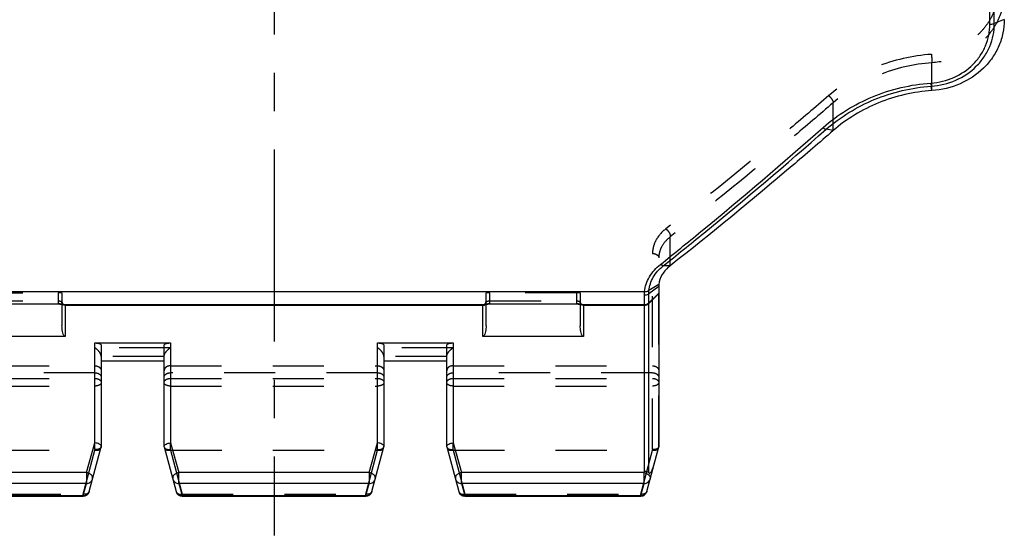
# Model space of a CAD drawing. Header units: millimetres. Extents: x 0 to 1000, y 0 to 1000.
# Tile 2 of 4: x 468 to 593, y 358 to 424. Entities that reach past the tile are written whole.
import ezdxf

# ---------------------------------------------------------------- set-up
doc = ezdxf.new("R2010")
doc.units = ezdxf.units.MM
doc.header["$LTSCALE"] = 65.185185
doc.linetypes.add('CENTER', pattern=[0.6, 0.375, -0.075, 0.075, -0.075])
doc.linetypes.add('HIDDEN', pattern=[0.2, 0.1, -0.1])
for name, color, linetype in [('ACHSEN_S', 7, 'CONTINUOUS'), ('FASEN', 7, 'CONTINUOUS'), ('KONST.EL_MIT_GEO', 7, 'CONTINUOUS')]:
    doc.layers.add(name, color=color, linetype=linetype)

msp = doc.modelspace()

# ---------------------------------------------------------------- linework, layer by layer
at = {"layer": 'ACHSEN_S', "color": 40, "linetype": 'CENTER'}
msp.add_line((500, 641.91), (500, 358.08), dxfattribs=at)
at = {"layer": 'FASEN', "color": 7, "linetype": 'Continuous'}
msp.add_line((549, 389.81), (549, 369.38), dxfattribs=at)
for points, knots in [([(593, 423.81), (593, 423.24), (592.88, 422.1), (592.36, 420.45), (591.52, 418.93), (589.99, 417.12), (587.42, 415.43), (585.01, 414.86), (583.78, 414.77)], [0, 0, 0, 0, 0.120679, 0.241531, 0.363403, 0.48706, 0.739887, 1, 1, 1, 1]), ([(583.78, 414.77), (581.46, 414.61), (576.91, 413.57), (572.91, 411.15), (571.21, 409.67)], [0, 0, 0, 0, 0.507654, 1, 1, 1, 1]), ([(571.21, 409.67), (569.48, 408.16), (562.66, 402.3), (555.72, 396.59), (550.46, 392.44)], [0, 0, 0, 0, 0.255552, 1, 1, 1, 1]), ([(550.46, 392.44), (550.06, 392.14), (549.38, 391.43), (549.05, 390.5), (549.01, 390.05)], [0, 0, 0, 0, 0.529097, 1, 1, 1, 1]), ([(549.01, 390.05), (549.01, 390.03), (549, 389.95), (549, 389.87), (549, 389.81)], [0, 0, 0, 0, 0.265377, 1, 1, 1, 1])]:
    msp.add_open_spline(points, degree=3, knots=knots, dxfattribs=at)
at = {"layer": 'KONST.EL_MIT_GEO', "color": 7, "linetype": 'Continuous'}
for p, q in [((591.17, 423.23), (591.17, 518.6)), ((591.73, 423.32), (591.73, 518.51)), ((593, 423.81), (591.73, 423.32)), ((583.78, 414.77), (583.69, 415.33)), ((571.21, 409.67), (570.32, 409.84)), ((550.46, 392.44), (549.56, 392.43)), ((549.01, 390.05), (547.75, 389.29)), ((452.81, 389.15), (547.19, 389.15)), ((547.19, 389.15), (547.19, 389.16)), ((549, 389.81), (547.73, 388.86)), ((549, 388.97), (547.73, 387.71)), ((549, 388.89), (547.73, 387.63)), ((547.73, 366.04), (547.73, 388.86)), ((547.75, 389.27), (547.75, 389.29)), ((461.48, 387.57), (472.5, 387.57)), ((461.5, 387.58), (472.5, 387.58)), ((472.5, 387.58), (472.5, 387.57)), ((473, 387.54), (473, 384.8)), ((473.25, 387.49), (473.25, 387.49)), ((526.64, 387.47), (473.36, 387.47)), ((473.36, 387.47), (473.37, 387.47)), ((473.4, 387.45), (473.4, 383.42)), ((526.6, 383.42), (526.6, 387.45)), ((526.75, 387.49), (526.75, 387.49)), ((527, 384.8), (527, 387.54)), ((527.48, 387.57), (538.5, 387.57)), ((527.5, 387.58), (538.5, 387.58)), ((527.5, 387.58), (527.5, 387.57)), ((538.5, 387.58), (538.5, 387.57)), ((539, 387.54), (539, 384.8)), ((539.25, 387.49), (539.25, 387.49)), ((547.17, 387.47), (539.36, 387.47)), ((539.36, 387.47), (539.37, 387.47)), ((539.4, 387.45), (539.4, 383.42)), ((547.17, 366.25), (547.17, 388.68)), ((473.4, 387.4), (526.6, 387.4)), ((539.4, 387.4), (547.17, 387.4)), ((473.4, 383.42), (460.6, 383.42)), ((477.2, 382.6), (486.8, 382.6)), ((477.2, 369.86), (477.2, 382.6)), ((486.8, 382.6), (486.8, 369.86)), ((513.2, 382.6), (522.8, 382.6)), ((513.2, 369.86), (513.2, 382.6)), ((522.8, 382.6), (522.8, 369.86)), ((539.4, 383.42), (526.6, 383.42)), ((478, 382.3), (478, 369.38)), ((486, 369.38), (486, 382.3)), ((514, 382.3), (514, 369.38)), ((522, 369.38), (522, 382.3)), ((486, 380.28), (478, 380.28)), ((522, 380.28), (514, 380.28)), ((476.12, 366.07), (477.2, 369.86)), ((476.47, 363.68), (478, 369.38)), ((486, 369.38), (487.53, 363.68)), ((486.8, 369.86), (487.88, 366.07)), ((512.12, 366.07), (513.2, 369.86)), ((512.47, 363.68), (514, 369.38)), ((522, 369.38), (523.53, 363.68)), ((522.8, 369.86), (523.88, 366.07)), ((547.47, 363.68), (549, 369.38)), ((547.12, 366.07), (547.17, 366.25)), ((476.12, 366.07), (452.88, 366.07)), ((476.12, 366.07), (476.12, 364.7)), ((512.12, 366.07), (487.88, 366.07)), ((487.88, 364.7), (487.88, 366.07)), ((512.12, 366.07), (512.12, 364.7)), ((547.12, 366.07), (523.88, 366.07)), ((523.88, 364.7), (523.88, 366.07)), ((547.12, 364.7), (547.12, 366.07)), ((476.12, 364.7), (452.88, 364.7)), ((475.7, 363.14), (476.12, 364.7)), ((512.12, 364.7), (487.88, 364.7)), ((487.88, 364.7), (488.3, 363.14)), ((511.7, 363.14), (512.12, 364.7)), ((547.12, 364.7), (523.88, 364.7)), ((523.88, 364.7), (524.3, 363.14)), ((546.7, 363.14), (547.12, 364.7)), ((453.3, 363.14), (475.7, 363.14)), ((453.3, 363.08), (475.7, 363.08)), ((475.7, 363.14), (475.7, 363.08)), ((488.3, 363.14), (511.7, 363.14)), ((488.3, 363.14), (488.3, 363.08)), ((488.3, 363.08), (511.7, 363.08)), ((511.7, 363.14), (511.7, 363.08)), ((524.3, 363.14), (546.7, 363.14)), ((524.3, 363.14), (524.3, 363.08)), ((524.3, 363.08), (546.7, 363.08)), ((546.7, 363.14), (546.7, 363.08))]:
    msp.add_line(p, q, dxfattribs=at)
at = {"layer": 'KONST.EL_MIT_GEO', "color": 8, "linetype": 'HIDDEN'}
for p, q in [((583.78, 414.77), (583.78, 418.32)), ((571.21, 409.67), (571.21, 413.22)), ((550.46, 392.44), (550.46, 396.12)), ((548.2, 369.02), (548.2, 394.01)), ((549, 369.38), (549, 393.46)), ((461.5, 388.99), (472.5, 388.99)), ((472.5, 388.99), (472.5, 387.58)), ((473, 388.98), (473, 387.54)), ((527, 387.54), (527, 388.98)), ((538.5, 388.99), (527.5, 388.99)), ((527.5, 387.58), (527.5, 388.99)), ((538.5, 388.99), (538.5, 387.58)), ((539, 388.98), (539, 387.54)), ((461.5, 387.97), (472.5, 387.97)), ((526.75, 387.49), (526.75, 387.49)), ((527.5, 387.97), (538.5, 387.97)), ((486.8, 381.98), (477.2, 381.98)), ((522.8, 381.98), (513.2, 381.98)), ((486, 380.89), (478, 380.89)), ((522, 380.89), (514, 380.89)), ((451.8, 379.69), (477.2, 379.69)), ((477.2, 378.8), (451.8, 378.8)), ((486.8, 379.69), (513.2, 379.69)), ((513.2, 378.8), (486.8, 378.8)), ((522.8, 379.69), (548.2, 379.69)), ((548.2, 378.8), (522.8, 378.8)), ((451.8, 378.08), (477.2, 378.08)), ((486.8, 378.08), (513.2, 378.08)), ((522.8, 378.08), (548.2, 378.08)), ((451.8, 377.11), (477.2, 377.11)), ((486.8, 377.11), (513.2, 377.11)), ((522.8, 377.11), (548.2, 377.11)), ((451.82, 368.93), (477.18, 368.93)), ((475.7, 363.32), (477.2, 368.93)), ((477.2, 369.02), (477.18, 368.93)), ((477.2, 369.02), (477.2, 369.86)), ((486.8, 369.02), (486.8, 369.86)), ((486.82, 368.93), (486.8, 369.02)), ((486.8, 368.93), (488.3, 363.32)), ((486.82, 368.93), (513.18, 368.93)), ((511.7, 363.32), (513.2, 368.93)), ((513.2, 369.02), (513.18, 368.93)), ((513.2, 369.02), (513.2, 369.86)), ((522.8, 369.02), (522.8, 369.86)), ((522.82, 368.93), (522.8, 369.02)), ((522.8, 368.93), (524.3, 363.32)), ((522.82, 368.93), (548.18, 368.93)), ((546.7, 363.32), (548.2, 368.93)), ((548.2, 369.02), (548.18, 368.93)), ((453.3, 363.32), (475.7, 363.32)), ((475.7, 363.14), (475.7, 363.32)), ((488.3, 363.32), (511.7, 363.32)), ((488.3, 363.14), (488.3, 363.32)), ((511.7, 363.14), (511.7, 363.32)), ((524.3, 363.32), (546.7, 363.32)), ((524.3, 363.14), (524.3, 363.32)), ((546.7, 363.14), (546.7, 363.32))]:
    msp.add_line(p, q, dxfattribs=at)
at = {"layer": 'KONST.EL_MIT_GEO', "color": 7, "linetype": 'Continuous'}
for points in [[(472.5, 387.57), (472.53, 387.57), (472.58, 387.57), (472.64, 387.57), (472.69, 387.57), (472.74, 387.56), (472.79, 387.56), (472.83, 387.56), (472.88, 387.55), (472.92, 387.55), (472.96, 387.54), (473, 387.54), (473.03, 387.53), (473.06, 387.53), (473.09, 387.52), (473.12, 387.52), (473.15, 387.51), (473.17, 387.51), (473.19, 387.5), (473.21, 387.5), (473.22, 387.5), (473.23, 387.49), (473.25, 387.49), (473.25, 387.49)], [(526.75, 387.49), (526.76, 387.49), (526.77, 387.49), (526.78, 387.5), (526.79, 387.5), (526.81, 387.5), (526.83, 387.51), (526.85, 387.51), (526.87, 387.51), (526.89, 387.52), (526.92, 387.52), (526.95, 387.53), (526.98, 387.53), (527.01, 387.54), (527.04, 387.54), (527.08, 387.55), (527.12, 387.55), (527.16, 387.56), (527.2, 387.56), (527.24, 387.56), (527.29, 387.57), (527.33, 387.57), (527.38, 387.57), (527.43, 387.57), (527.48, 387.57)], [(538.5, 387.57), (538.53, 387.57), (538.58, 387.57), (538.64, 387.57), (538.69, 387.57), (538.74, 387.56), (538.79, 387.56), (538.83, 387.56), (538.88, 387.55), (538.92, 387.55), (538.96, 387.54), (539, 387.54), (539.03, 387.53), (539.06, 387.53), (539.09, 387.52), (539.12, 387.52), (539.15, 387.51), (539.17, 387.51), (539.19, 387.5), (539.21, 387.5), (539.22, 387.5), (539.23, 387.49), (539.25, 387.49), (539.25, 387.49)]]:
    msp.add_lwpolyline(points, dxfattribs=at)
at = {"layer": 'KONST.EL_MIT_GEO', "color": 8, "linetype": 'HIDDEN'}
for points in [[(473.25, 387.49), (473.25, 387.49), (473.25, 387.49), (473.24, 387.49), (473.23, 387.5), (473.22, 387.5), (473.2, 387.51), (473.18, 387.52), (473.17, 387.53), (473.15, 387.54), (473.13, 387.56), (473.11, 387.58), (473.09, 387.6), (473.07, 387.63), (473.05, 387.65), (473.04, 387.68), (473.03, 387.71), (473.02, 387.74), (473.01, 387.77), (473, 387.8), (473, 387.84), (473, 387.85)], [(527, 387.85), (527, 387.82), (527, 387.79), (526.99, 387.76), (526.98, 387.73), (526.97, 387.7), (526.96, 387.67), (526.94, 387.65), (526.93, 387.62), (526.91, 387.6), (526.89, 387.58), (526.88, 387.56), (526.86, 387.55), (526.84, 387.53), (526.82, 387.52), (526.81, 387.51), (526.79, 387.51), (526.78, 387.5), (526.77, 387.49), (526.76, 387.49), (526.75, 387.49)], [(539.25, 387.49), (539.25, 387.49), (539.25, 387.49), (539.24, 387.49), (539.23, 387.5), (539.22, 387.5), (539.2, 387.51), (539.18, 387.52), (539.17, 387.53), (539.15, 387.54), (539.13, 387.56), (539.11, 387.58), (539.09, 387.6), (539.07, 387.63), (539.05, 387.65), (539.04, 387.68), (539.03, 387.71), (539.02, 387.74), (539.01, 387.77), (539, 387.8), (539, 387.84), (539, 387.85)]]:
    msp.add_lwpolyline(points, dxfattribs=at)
at = {"layer": 'KONST.EL_MIT_GEO', "color": 7, "linetype": 'Continuous'}
for centre, radius, start, end in [((472.5, 383.98), 3.6, 81.7665, 90.0032), ((473.4, 387.8), 0.402, 225.2179, 228.0915), ((473.35, 387.84), 0.365, 254.8342, 271.5412), ((473.06, 386.46), 1.05, 73.4997, 74.778), ((526.65, 387.84), 0.365, 268.4563, 285.1428), ((527.46, 384.28), 3.3, 98.2466, 100.7885), ((526.6, 387.8), 0.402, 311.9085, 314.7778), ((527.5, 384), 3.58, 89.9748, 98.2544), ((538.5, 383.98), 3.6, 81.7665, 90.0032), ((539.4, 387.8), 0.402, 225.2179, 228.0915), ((539.35, 387.84), 0.365, 254.8342, 271.5412), ((539.06, 386.46), 1.05, 73.4996, 74.7779), ((547.17, 388.28), 0.801, 269.9788, 314.867), ((547.17, 388.2), 0.801, 269.9788, 314.867), ((475.7, 363.88), 0.8, 270, 345), ((488.3, 363.88), 0.8, 195, 270), ((511.7, 363.88), 0.8, 270, 345), ((524.3, 363.88), 0.8, 195, 270), ((546.7, 363.88), 0.8, 270, 345), ((475.73, 363.99), 0.849, 267.8494, 272.6002), ((475.73, 363.98), 0.839, 272.5755, 282.1348), ((511.73, 363.99), 0.849, 267.8494, 272.6002), ((511.73, 363.98), 0.839, 272.5755, 282.1348), ((546.73, 363.99), 0.849, 267.8494, 272.6002), ((546.73, 363.98), 0.839, 272.5755, 282.1348)]:
    msp.add_arc(centre, radius, start, end, dxfattribs=at)
at = {"layer": 'KONST.EL_MIT_GEO', "color": 8, "linetype": 'HIDDEN'}
for centre, radius, start, end in [((473.4, 387.8), 0.4, 180.0674, 198.0002), ((473.4, 387.85), 0.401, 228.1233, 242.4949), ((526.6, 387.85), 0.401, 297.5068, 311.8768), ((526.6, 387.85), 0.4, 335.9911, 353.9172), ((526.6, 387.8), 0.4, 341.9998, 359.9326), ((526.6, 387.85), 0.396, 353.9425, 359.987), ((539.4, 387.8), 0.4, 180.0674, 198.0002), ((539.4, 387.85), 0.401, 228.1233, 242.4949), ((477.46, 380.86), 0.539, 0.0013, 3.912), ((486.54, 380.86), 0.539, 176.088, 179.9987), ((513.46, 380.86), 0.539, 0.0013, 3.912), ((522.54, 380.86), 0.539, 176.088, 179.9987)]:
    msp.add_arc(centre, radius, start, end, dxfattribs=at)
for centre, major_axis, start_param, end_param in [((476.18, 365.67), (1.05, 3.25), 0.039009, 0.074056), ((487.82, 365.67), (-1.05, 3.25), -0.074056, -0.039009), ((512.18, 365.67), (1.05, 3.25), 0.039009, 0.074056), ((523.82, 365.67), (-1.05, 3.25), -0.074056, -0.039009), ((547.18, 365.67), (1.05, 3.25), 0.039009, 0.074056)]:
    msp.add_ellipse(centre, major_axis=major_axis, ratio=0.228742, start_param=start_param, end_param=end_param, dxfattribs=at)
for points, knots in [([(592.2, 427.67), (592.2, 427.14), (592.09, 426.09), (591.61, 424.57), (590.83, 423.18), (589.42, 421.52), (587.05, 419.98), (584.85, 419.46), (583.72, 419.39)], [0, 0, 0, 0, 0.121109, 0.242244, 0.364252, 0.487863, 0.740323, 1, 1, 1, 1]), ([(593, 427.37), (593, 426.79), (592.88, 425.65), (592.37, 423.99), (591.52, 422.47), (589.99, 420.66), (587.42, 418.97), (585.01, 418.4), (583.78, 418.32)], [0, 0, 0, 0, 0.120933, 0.241951, 0.363899, 0.487499, 0.74007, 1, 1, 1, 1]), ([(583.72, 419.39), (581.31, 419.22), (576.58, 418.15), (572.42, 415.65), (570.65, 414.13)], [0, 0, 0, 0, 0.508219, 1, 1, 1, 1]), ([(583.72, 419.39), (583.74, 419.18), (583.76, 418.83), (583.78, 418.47), (583.78, 418.32)], [0, 0, 0, 0, 0.566342, 1, 1, 1, 1]), ([(583.78, 418.32), (581.46, 418.15), (576.91, 417.11), (572.91, 414.7), (571.21, 413.22)], [0, 0, 0, 0, 0.508327, 1, 1, 1, 1]), ([(570.65, 414.13), (568.92, 412.64), (562.11, 406.85), (555.16, 401.23), (549.9, 397.15)], [0, 0, 0, 0, 0.255005, 1, 1, 1, 1]), ([(570.65, 414.13), (570.8, 413.99), (571, 413.76), (571.17, 413.44), (571.21, 413.29), (571.21, 413.22)], [0, 0, 0, 0, 0.574832, 0.821865, 1, 1, 1, 1]), ([(571.21, 413.22), (569.48, 411.73), (562.68, 405.9), (555.73, 400.23), (550.46, 396.12)], [0, 0, 0, 0, 0.255045, 1, 1, 1, 1]), ([(549.9, 397.15), (549.39, 396.75), (548.74, 396.03), (548.28, 394.88), (548.2, 394.29), (548.2, 394.01)], [0, 0, 0, 0, 0.523928, 0.76626, 1, 1, 1, 1]), ([(549.9, 397.15), (550.08, 397.01), (550.3, 396.76), (550.46, 396.39), (550.48, 396.2), (550.46, 396.12)], [0, 0, 0, 0, 0.553648, 0.806603, 1, 1, 1, 1]), ([(550.46, 396.12), (550.03, 395.79), (549.46, 395.18), (549.07, 394.2), (549, 393.71), (549, 393.46)], [0, 0, 0, 0, 0.527253, 0.768503, 1, 1, 1, 1]), ([(548.2, 394.01), (548.3, 394.01), (548.5, 393.98), (548.76, 393.87), (548.95, 393.69), (549, 393.54), (549, 393.46)], [0, 0, 0, 0, 0.292275, 0.561791, 0.795442, 1, 1, 1, 1]), ([(473, 388.98), (473, 388.98), (472.98, 388.98), (472.96, 388.99), (472.91, 388.99), (472.85, 388.99), (472.77, 388.99), (472.66, 388.99), (472.56, 388.99), (472.5, 388.99)], [0, 0, 0, 0, 0.02106, 0.078171, 0.170421, 0.294488, 0.445677, 0.618143, 1, 1, 1, 1]), ([(527.5, 388.99), (527.44, 388.99), (527.34, 388.99), (527.23, 388.99), (527.15, 388.99), (527.09, 388.99), (527.04, 388.99), (527.02, 388.98), (527, 388.98), (527, 388.98)], [0, 0, 0, 0, 0.381857, 0.554323, 0.705512, 0.829579, 0.921829, 0.97894, 1, 1, 1, 1]), ([(539, 388.98), (539, 388.98), (538.98, 388.98), (538.96, 388.99), (538.91, 388.99), (538.85, 388.99), (538.77, 388.99), (538.66, 388.99), (538.56, 388.99), (538.5, 388.99)], [0, 0, 0, 0, 0.02106, 0.078171, 0.170421, 0.294488, 0.445677, 0.618143, 1, 1, 1, 1]), ([(472.5, 387.97), (472.6, 387.97), (472.76, 387.95), (472.92, 387.9), (472.98, 387.87)], [0, 0, 0, 0, 0.61052, 1, 1, 1, 1]), ([(473.25, 387.49), (473.17, 387.51), (473.02, 387.61), (472.97, 387.79), (472.98, 387.87)], [0, 0, 0, 0, 0.492222, 1, 1, 1, 1]), ([(472.98, 387.87), (472.98, 387.87), (472.99, 387.87), (473, 387.86), (473, 387.85)], [0, 0, 0, 0, 0.345454, 1, 1, 1, 1]), ([(526.75, 387.49), (526.83, 387.51), (526.98, 387.61), (527.03, 387.79), (527.02, 387.87)], [0, 0, 0, 0, 0.492224, 1, 1, 1, 1]), ([(527, 387.85), (527, 387.85), (527, 387.86), (527.02, 387.87), (527.02, 387.87)], [0, 0, 0, 0, 0.179817, 1, 1, 1, 1]), ([(527.02, 387.87), (527.08, 387.9), (527.24, 387.95), (527.4, 387.97), (527.5, 387.97)], [0, 0, 0, 0, 0.38948, 1, 1, 1, 1]), ([(538.5, 387.97), (538.6, 387.97), (538.76, 387.95), (538.92, 387.9), (538.98, 387.87)], [0, 0, 0, 0, 0.61052, 1, 1, 1, 1]), ([(539.25, 387.49), (539.17, 387.51), (539.02, 387.61), (538.97, 387.79), (538.98, 387.87)], [0, 0, 0, 0, 0.492222, 1, 1, 1, 1]), ([(538.98, 387.87), (538.98, 387.87), (538.99, 387.87), (539, 387.86), (539, 387.85)], [0, 0, 0, 0, 0.345455, 1, 1, 1, 1]), ([(478, 380.89), (477.99, 381.01), (477.91, 381.24), (477.66, 381.62), (477.39, 381.86), (477.2, 381.98)], [0, 0, 0, 0, 0.246202, 0.512114, 1, 1, 1, 1]), ([(486, 380.89), (486.01, 381.01), (486.09, 381.24), (486.34, 381.62), (486.61, 381.86), (486.8, 381.98)], [0, 0, 0, 0, 0.246202, 0.512114, 1, 1, 1, 1]), ([(514, 380.89), (513.99, 381.01), (513.91, 381.24), (513.66, 381.62), (513.39, 381.86), (513.2, 381.98)], [0, 0, 0, 0, 0.246202, 0.512114, 1, 1, 1, 1]), ([(522, 380.89), (522.01, 381.01), (522.09, 381.24), (522.34, 381.62), (522.61, 381.86), (522.8, 381.98)], [0, 0, 0, 0, 0.246202, 0.512114, 1, 1, 1, 1]), ([(477.2, 379.69), (477.3, 379.69), (477.51, 379.66), (477.77, 379.53), (477.95, 379.31), (478, 379.14), (478, 379.05)], [0, 0, 0, 0, 0.27454, 0.535369, 0.775543, 1, 1, 1, 1]), ([(477.2, 378.8), (477.3, 378.8), (477.5, 378.77), (477.77, 378.65), (477.95, 378.46), (478, 378.29), (478, 378.21)], [0, 0, 0, 0, 0.285122, 0.550859, 0.786968, 1, 1, 1, 1]), ([(486.8, 379.69), (486.7, 379.69), (486.49, 379.66), (486.23, 379.53), (486.05, 379.31), (486, 379.14), (486, 379.05)], [0, 0, 0, 0, 0.27454, 0.535369, 0.775543, 1, 1, 1, 1]), ([(486, 378.21), (486, 378.29), (486.05, 378.46), (486.23, 378.65), (486.5, 378.77), (486.7, 378.8), (486.8, 378.8)], [0, 0, 0, 0, 0.213032, 0.449141, 0.714878, 1, 1, 1, 1]), ([(513.2, 379.69), (513.3, 379.69), (513.51, 379.66), (513.77, 379.53), (513.95, 379.31), (514, 379.14), (514, 379.05)], [0, 0, 0, 0, 0.27454, 0.535369, 0.775543, 1, 1, 1, 1]), ([(513.2, 378.8), (513.3, 378.8), (513.5, 378.77), (513.77, 378.65), (513.95, 378.46), (514, 378.29), (514, 378.21)], [0, 0, 0, 0, 0.285122, 0.550859, 0.786968, 1, 1, 1, 1]), ([(522.8, 379.69), (522.7, 379.69), (522.49, 379.66), (522.23, 379.53), (522.05, 379.31), (522, 379.14), (522, 379.05)], [0, 0, 0, 0, 0.27454, 0.535369, 0.775543, 1, 1, 1, 1]), ([(522, 378.21), (522, 378.29), (522.05, 378.46), (522.23, 378.65), (522.5, 378.77), (522.7, 378.8), (522.8, 378.8)], [0, 0, 0, 0, 0.213032, 0.449141, 0.714878, 1, 1, 1, 1]), ([(548.2, 379.69), (548.3, 379.69), (548.51, 379.66), (548.77, 379.53), (548.95, 379.31), (549, 379.14), (549, 379.05)], [0, 0, 0, 0, 0.27454, 0.535369, 0.775543, 1, 1, 1, 1]), ([(548.2, 378.8), (548.3, 378.8), (548.5, 378.77), (548.77, 378.65), (548.95, 378.46), (549, 378.29), (549, 378.21)], [0, 0, 0, 0, 0.285122, 0.550859, 0.786968, 1, 1, 1, 1]), ([(477.2, 378.08), (477.3, 378.08), (477.5, 378.06), (477.76, 377.95), (477.95, 377.79), (478, 377.64), (478, 377.57)], [0, 0, 0, 0, 0.297438, 0.56961, 0.80148, 1, 1, 1, 1]), ([(478, 377.57), (478, 377.51), (477.95, 377.37), (477.76, 377.22), (477.5, 377.13), (477.3, 377.11), (477.2, 377.11)], [0, 0, 0, 0, 0.185779, 0.414202, 0.691993, 1, 1, 1, 1]), ([(486, 377.57), (486, 377.64), (486.05, 377.79), (486.24, 377.95), (486.5, 378.06), (486.7, 378.08), (486.8, 378.08)], [0, 0, 0, 0, 0.198521, 0.430392, 0.702566, 1, 1, 1, 1]), ([(486.8, 377.11), (486.7, 377.11), (486.5, 377.13), (486.24, 377.22), (486.05, 377.37), (486, 377.51), (486, 377.57)], [0, 0, 0, 0, 0.308001, 0.585792, 0.814217, 1, 1, 1, 1]), ([(513.2, 378.08), (513.3, 378.08), (513.5, 378.06), (513.76, 377.95), (513.95, 377.79), (514, 377.64), (514, 377.57)], [0, 0, 0, 0, 0.297438, 0.56961, 0.80148, 1, 1, 1, 1]), ([(514, 377.57), (514, 377.51), (513.95, 377.37), (513.76, 377.22), (513.5, 377.13), (513.3, 377.11), (513.2, 377.11)], [0, 0, 0, 0, 0.185779, 0.414202, 0.691993, 1, 1, 1, 1]), ([(522, 377.57), (522, 377.64), (522.05, 377.79), (522.24, 377.95), (522.5, 378.06), (522.7, 378.08), (522.8, 378.08)], [0, 0, 0, 0, 0.198521, 0.430392, 0.702566, 1, 1, 1, 1]), ([(522.8, 377.11), (522.7, 377.11), (522.5, 377.13), (522.24, 377.22), (522.05, 377.37), (522, 377.51), (522, 377.57)], [0, 0, 0, 0, 0.308001, 0.585792, 0.814217, 1, 1, 1, 1]), ([(548.2, 378.08), (548.3, 378.08), (548.5, 378.06), (548.76, 377.95), (548.95, 377.79), (549, 377.64), (549, 377.57)], [0, 0, 0, 0, 0.297438, 0.56961, 0.80148, 1, 1, 1, 1]), ([(549, 377.57), (549, 377.51), (548.95, 377.37), (548.76, 377.22), (548.5, 377.13), (548.3, 377.11), (548.2, 377.11)], [0, 0, 0, 0, 0.185779, 0.414202, 0.691993, 1, 1, 1, 1]), ([(477.99, 369.34), (477.98, 369.29), (477.88, 369.14), (477.58, 369.02), (477.34, 369.01), (477.2, 369.02)], [0, 0, 0, 0, 0.189573, 0.551895, 1, 1, 1, 1]), ([(477.2, 368.93), (477.29, 368.92), (477.46, 368.91), (477.69, 368.96), (477.88, 369.07), (477.95, 369.18), (477.96, 369.24)], [0, 0, 0, 0, 0.299984, 0.569184, 0.799246, 1, 1, 1, 1]), ([(486.01, 369.34), (486.02, 369.29), (486.12, 369.14), (486.42, 369.02), (486.66, 369.01), (486.8, 369.02)], [0, 0, 0, 0, 0.189573, 0.551895, 1, 1, 1, 1]), ([(486.04, 369.24), (486.05, 369.18), (486.12, 369.07), (486.31, 368.96), (486.54, 368.91), (486.71, 368.92), (486.8, 368.93)], [0, 0, 0, 0, 0.200754, 0.430816, 0.700016, 1, 1, 1, 1]), ([(513.2, 369.02), (513.29, 369.02), (513.57, 369.01), (513.94, 369.15), (513.99, 369.34)], [0, 0, 0, 0, 0.315365, 1, 1, 1, 1]), ([(513.2, 368.93), (513.29, 368.92), (513.46, 368.91), (513.69, 368.96), (513.88, 369.07), (513.95, 369.18), (513.96, 369.24)], [0, 0, 0, 0, 0.299984, 0.569184, 0.799246, 1, 1, 1, 1]), ([(522.01, 369.34), (522.02, 369.29), (522.12, 369.14), (522.42, 369.02), (522.66, 369.01), (522.8, 369.02)], [0, 0, 0, 0, 0.189573, 0.551895, 1, 1, 1, 1]), ([(522.04, 369.24), (522.05, 369.18), (522.12, 369.07), (522.31, 368.96), (522.54, 368.91), (522.71, 368.92), (522.8, 368.93)], [0, 0, 0, 0, 0.200754, 0.430816, 0.700016, 1, 1, 1, 1]), ([(548.99, 369.34), (548.98, 369.29), (548.88, 369.14), (548.58, 369.02), (548.34, 369.01), (548.2, 369.02)], [0, 0, 0, 0, 0.189573, 0.551895, 1, 1, 1, 1]), ([(548.2, 368.93), (548.29, 368.92), (548.46, 368.91), (548.69, 368.96), (548.88, 369.07), (548.95, 369.18), (548.96, 369.24)], [0, 0, 0, 0, 0.299984, 0.569184, 0.799246, 1, 1, 1, 1]), ([(476.47, 363.68), (476.46, 363.61), (476.38, 363.49), (476.2, 363.36), (475.96, 363.3), (475.79, 363.31), (475.7, 363.32)], [0, 0, 0, 0, 0.211326, 0.445242, 0.710189, 1, 1, 1, 1]), ([(487.53, 363.68), (487.54, 363.61), (487.62, 363.49), (487.8, 363.36), (488.04, 363.3), (488.21, 363.31), (488.3, 363.32)], [0, 0, 0, 0, 0.211326, 0.445242, 0.710189, 1, 1, 1, 1]), ([(512.47, 363.68), (512.46, 363.61), (512.38, 363.49), (512.2, 363.36), (511.96, 363.3), (511.79, 363.31), (511.7, 363.32)], [0, 0, 0, 0, 0.211326, 0.445242, 0.710189, 1, 1, 1, 1]), ([(523.53, 363.68), (523.54, 363.61), (523.62, 363.49), (523.8, 363.36), (524.04, 363.3), (524.21, 363.31), (524.3, 363.32)], [0, 0, 0, 0, 0.211326, 0.445242, 0.710189, 1, 1, 1, 1]), ([(547.47, 363.68), (547.46, 363.61), (547.38, 363.49), (547.2, 363.36), (546.96, 363.3), (546.79, 363.31), (546.7, 363.32)], [0, 0, 0, 0, 0.211326, 0.445242, 0.710189, 1, 1, 1, 1])]:
    msp.add_open_spline(points, degree=3, knots=knots, dxfattribs=at)
at = {"layer": 'KONST.EL_MIT_GEO', "color": 7, "linetype": 'Continuous'}
for points, knots in [([(583.64, 415.73), (584.65, 415.8), (586.63, 416.28), (588.72, 417.69), (589.97, 419.19), (590.65, 420.45), (591.07, 421.82), (591.17, 422.76), (591.17, 423.23)], [0, 0, 0, 0, 0.259725, 0.512218, 0.635857, 0.757891, 0.879005, 1, 1, 1, 1]), ([(583.69, 415.33), (584.76, 415.4), (586.88, 415.91), (589.12, 417.42), (590.45, 419.01), (591.19, 420.36), (591.63, 421.81), (591.73, 422.82), (591.73, 423.32)], [0, 0, 0, 0, 0.259866, 0.512434, 0.636061, 0.758046, 0.879085, 1, 1, 1, 1]), ([(591.17, 423.23), (591.22, 423.23), (591.41, 423.24), (591.6, 423.27), (591.73, 423.32)], [0, 0, 0, 0, 0.271816, 1, 1, 1, 1]), ([(569.92, 410.07), (571.77, 411.7), (576.12, 414.38), (581.1, 415.55), (583.64, 415.73)], [0, 0, 0, 0, 0.491864, 1, 1, 1, 1]), ([(570.32, 409.84), (572.12, 411.42), (576.37, 414.02), (581.21, 415.15), (583.69, 415.33)], [0, 0, 0, 0, 0.49183, 1, 1, 1, 1]), ([(583.64, 415.73), (583.65, 415.64), (583.66, 415.51), (583.68, 415.38), (583.69, 415.33)], [0, 0, 0, 0, 0.616275, 1, 1, 1, 1]), ([(549.22, 392.61), (550.94, 394), (557.95, 399.69), (564.81, 405.56), (569.92, 410.07)], [0, 0, 0, 0, 0.245116, 1, 1, 1, 1]), ([(569.92, 410.07), (569.99, 410.01), (570.11, 409.92), (570.25, 409.85), (570.32, 409.84)], [0, 0, 0, 0, 0.573139, 1, 1, 1, 1]), ([(549.56, 392.43), (551.29, 393.81), (558.32, 399.49), (565.2, 405.34), (570.32, 409.84)], [0, 0, 0, 0, 0.245122, 1, 1, 1, 1]), ([(547.19, 389.16), (547.25, 389.81), (547.71, 391.14), (548.66, 392.17), (549.22, 392.61)], [0, 0, 0, 0, 0.476753, 1, 1, 1, 1]), ([(549.56, 392.43), (549.52, 392.46), (549.43, 392.49), (549.31, 392.54), (549.25, 392.59), (549.22, 392.61)], [0, 0, 0, 0, 0.401818, 0.687244, 1, 1, 1, 1]), ([(547.75, 389.29), (547.8, 389.87), (548.2, 391.09), (549.06, 392.03), (549.56, 392.43)], [0, 0, 0, 0, 0.476187, 1, 1, 1, 1]), ([(547.17, 388.68), (547.17, 388.72), (547.17, 388.87), (547.18, 389.03), (547.19, 389.15)], [0, 0, 0, 0, 0.237365, 1, 1, 1, 1]), ([(547.73, 388.86), (547.7, 388.83), (547.53, 388.72), (547.32, 388.68), (547.17, 388.68)], [0, 0, 0, 0, 0.237991, 1, 1, 1, 1]), ([(547.19, 389.16), (547.24, 389.16), (547.43, 389.16), (547.63, 389.21), (547.75, 389.29)], [0, 0, 0, 0, 0.266991, 1, 1, 1, 1]), ([(547.19, 389.15), (547.24, 389.14), (547.43, 389.15), (547.63, 389.2), (547.75, 389.27)], [0, 0, 0, 0, 0.266375, 1, 1, 1, 1]), ([(547.73, 388.86), (547.73, 388.89), (547.74, 389.03), (547.74, 389.17), (547.75, 389.27)], [0, 0, 0, 0, 0.236955, 1, 1, 1, 1]), ([(473.02, 387.54), (473.05, 387.54), (473.16, 387.52), (473.26, 387.5), (473.33, 387.48)], [0, 0, 0, 0, 0.318374, 1, 1, 1, 1]), ([(473.37, 387.47), (473.37, 387.47), (473.39, 387.47), (473.4, 387.46), (473.4, 387.45)], [0, 0, 0, 0, 0.380569, 1, 1, 1, 1]), ([(526.6, 387.45), (526.6, 387.46), (526.62, 387.47), (526.63, 387.47), (526.64, 387.47)], [0, 0, 0, 0, 0.322124, 1, 1, 1, 1]), ([(526.64, 387.47), (526.65, 387.48), (526.72, 387.5), (526.79, 387.51), (526.84, 387.52)], [0, 0, 0, 0, 0.177983, 1, 1, 1, 1]), ([(539.02, 387.54), (539.05, 387.54), (539.16, 387.52), (539.26, 387.5), (539.33, 387.48)], [0, 0, 0, 0, 0.318374, 1, 1, 1, 1]), ([(539.37, 387.47), (539.37, 387.47), (539.39, 387.47), (539.4, 387.46), (539.4, 387.45)], [0, 0, 0, 0, 0.380569, 1, 1, 1, 1]), ([(473.4, 383.42), (473.33, 383.42), (473.22, 383.54), (473.13, 383.77), (473.05, 384.08), (473.01, 384.44), (473, 384.68), (473, 384.8)], [0, 0, 0, 0, 0.133039, 0.263315, 0.516226, 0.7617, 1, 1, 1, 1]), ([(527, 384.8), (527, 384.68), (526.99, 384.44), (526.95, 384.08), (526.87, 383.77), (526.78, 383.54), (526.67, 383.42), (526.6, 383.42)], [0, 0, 0, 0, 0.238306, 0.483786, 0.736704, 0.866985, 1, 1, 1, 1]), ([(539.4, 383.42), (539.33, 383.42), (539.22, 383.54), (539.13, 383.77), (539.05, 384.08), (539.01, 384.44), (539, 384.68), (539, 384.8)], [0, 0, 0, 0, 0.133039, 0.263315, 0.516226, 0.7617, 1, 1, 1, 1]), ([(477.2, 382.6), (477.32, 382.6), (477.53, 382.58), (477.79, 382.51), (477.95, 382.42), (478, 382.33), (478, 382.3)], [0, 0, 0, 0, 0.406513, 0.694202, 0.879857, 1, 1, 1, 1]), ([(486, 382.3), (486, 382.33), (486.05, 382.42), (486.21, 382.51), (486.47, 382.58), (486.68, 382.6), (486.8, 382.6)], [0, 0, 0, 0, 0.120143, 0.305796, 0.593482, 1, 1, 1, 1]), ([(513.2, 382.6), (513.32, 382.6), (513.53, 382.58), (513.79, 382.51), (513.95, 382.42), (514, 382.33), (514, 382.3)], [0, 0, 0, 0, 0.406513, 0.694202, 0.879857, 1, 1, 1, 1]), ([(522, 382.3), (522, 382.33), (522.05, 382.42), (522.21, 382.51), (522.47, 382.58), (522.68, 382.6), (522.8, 382.6)], [0, 0, 0, 0, 0.120143, 0.305796, 0.593482, 1, 1, 1, 1]), ([(477.99, 369.47), (477.97, 369.52), (477.89, 369.62), (477.63, 369.78), (477.38, 369.84), (477.2, 369.86)], [0, 0, 0, 0, 0.179147, 0.414861, 1, 1, 1, 1]), ([(486.01, 369.47), (486.03, 369.52), (486.11, 369.62), (486.37, 369.78), (486.62, 369.84), (486.8, 369.86)], [0, 0, 0, 0, 0.179151, 0.414868, 1, 1, 1, 1]), ([(513.99, 369.47), (513.97, 369.52), (513.89, 369.62), (513.63, 369.78), (513.38, 369.84), (513.2, 369.86)], [0, 0, 0, 0, 0.179147, 0.414861, 1, 1, 1, 1]), ([(522.01, 369.47), (522.03, 369.52), (522.11, 369.62), (522.37, 369.78), (522.62, 369.84), (522.8, 369.86)], [0, 0, 0, 0, 0.179151, 0.414868, 1, 1, 1, 1]), ([(547.73, 366.04), (547.7, 366.07), (547.53, 366.18), (547.32, 366.24), (547.17, 366.25)], [0, 0, 0, 0, 0.241188, 1, 1, 1, 1]), ([(547.73, 366.04), (547.75, 366.02), (547.78, 366), (547.85, 366.01), (547.91, 366.04), (547.96, 366.1), (548.03, 366.18), (548.1, 366.31), (548.18, 366.47), (548.25, 366.65), (548.34, 366.91), (548.39, 367.11), (548.43, 367.25)], [0, 0, 0, 0, 0.041139, 0.070619, 0.121732, 0.173072, 0.226369, 0.338987, 0.458998, 0.58559, 0.718208, 1, 1, 1, 1]), ([(476.89, 365.23), (476.91, 365.32), (476.91, 365.53), (476.74, 365.8), (476.46, 365.99), (476.23, 366.05), (476.12, 366.07)], [0, 0, 0, 0, 0.217206, 0.457059, 0.722816, 1, 1, 1, 1]), ([(476.12, 364.7), (476.29, 364.69), (476.63, 364.78), (476.85, 365.08), (476.89, 365.23)], [0, 0, 0, 0, 0.512482, 1, 1, 1, 1]), ([(487.88, 366.07), (487.77, 366.06), (487.54, 365.99), (487.26, 365.8), (487.09, 365.53), (487.09, 365.32), (487.11, 365.23)], [0, 0, 0, 0, 0.277207, 0.542925, 0.782829, 1, 1, 1, 1]), ([(487.11, 365.23), (487.15, 365.08), (487.37, 364.78), (487.71, 364.69), (487.88, 364.7)], [0, 0, 0, 0, 0.487773, 1, 1, 1, 1]), ([(512.89, 365.23), (512.91, 365.32), (512.91, 365.53), (512.74, 365.8), (512.46, 365.99), (512.23, 366.05), (512.12, 366.07)], [0, 0, 0, 0, 0.217206, 0.457059, 0.722816, 1, 1, 1, 1]), ([(512.12, 364.7), (512.29, 364.69), (512.63, 364.78), (512.85, 365.08), (512.89, 365.23)], [0, 0, 0, 0, 0.512482, 1, 1, 1, 1]), ([(523.88, 366.07), (523.77, 366.06), (523.54, 365.99), (523.26, 365.8), (523.09, 365.53), (523.09, 365.32), (523.11, 365.23)], [0, 0, 0, 0, 0.277207, 0.542925, 0.782829, 1, 1, 1, 1]), ([(523.11, 365.23), (523.15, 365.08), (523.37, 364.78), (523.71, 364.69), (523.88, 364.7)], [0, 0, 0, 0, 0.487773, 1, 1, 1, 1]), ([(547.12, 366.07), (547.23, 366.05), (547.46, 365.99), (547.74, 365.8), (547.91, 365.53), (547.91, 365.32), (547.89, 365.23)], [0, 0, 0, 0, 0.277157, 0.542976, 0.78289, 1, 1, 1, 1]), ([(547.12, 364.7), (547.29, 364.69), (547.63, 364.78), (547.85, 365.08), (547.89, 365.23)], [0, 0, 0, 0, 0.512002, 1, 1, 1, 1]), ([(475.91, 363.16), (476.04, 363.19), (476.29, 363.31), (476.44, 363.55), (476.47, 363.68)], [0, 0, 0, 0, 0.509217, 1, 1, 1, 1]), ([(487.53, 363.68), (487.57, 363.52), (487.78, 363.22), (488.13, 363.13), (488.3, 363.14)], [0, 0, 0, 0, 0.487773, 1, 1, 1, 1]), ([(511.91, 363.16), (512.04, 363.19), (512.29, 363.31), (512.44, 363.55), (512.47, 363.68)], [0, 0, 0, 0, 0.509217, 1, 1, 1, 1]), ([(523.53, 363.68), (523.57, 363.52), (523.78, 363.22), (524.13, 363.13), (524.3, 363.14)], [0, 0, 0, 0, 0.487773, 1, 1, 1, 1]), ([(546.91, 363.16), (547.04, 363.19), (547.29, 363.31), (547.44, 363.55), (547.47, 363.68)], [0, 0, 0, 0, 0.509217, 1, 1, 1, 1])]:
    msp.add_open_spline(points, degree=3, knots=knots, dxfattribs=at)
at = {"layer": 'KONST.EL_MIT_GEO', "color": 8, "linetype": 'HIDDEN'}
for points in [[(473.03, 387.69), (473.01, 387.74), (473, 387.79), (473, 387.85)], [(473.12, 387.52), (473.07, 387.56), (473.04, 387.62), (473.02, 387.68)], [(473.13, 387.55), (473.09, 387.59), (473.06, 387.64), (473.03, 387.69)], [(526.87, 387.55), (526.91, 387.59), (526.94, 387.64), (526.97, 387.69)], [(526.88, 387.52), (526.93, 387.56), (526.96, 387.62), (526.98, 387.68)], [(539.03, 387.69), (539.01, 387.74), (539, 387.79), (539, 387.85)], [(539.12, 387.52), (539.07, 387.56), (539.04, 387.62), (539.02, 387.68)], [(539.13, 387.55), (539.09, 387.59), (539.06, 387.64), (539.03, 387.69)]]:
    msp.add_open_spline(points, degree=3, dxfattribs=at)
at = {"layer": 'KONST.EL_MIT_GEO', "color": 7, "linetype": 'Continuous'}
for points in [[(473.4, 387.4), (473.3, 387.4), (473.2, 387.44), (473.13, 387.5)], [(473.4, 387.45), (473.34, 387.45), (473.27, 387.47), (473.21, 387.5)], [(526.6, 387.45), (526.66, 387.45), (526.73, 387.47), (526.79, 387.5)], [(526.6, 387.4), (526.7, 387.4), (526.8, 387.44), (526.87, 387.5)], [(539.4, 387.4), (539.3, 387.4), (539.2, 387.44), (539.13, 387.5)], [(539.4, 387.45), (539.34, 387.45), (539.27, 387.47), (539.21, 387.5)], [(478, 369.4), (478, 369.42), (478, 369.44), (477.99, 369.47)], [(486, 369.4), (486, 369.42), (486, 369.44), (486.01, 369.47)], [(514, 369.4), (514, 369.42), (514, 369.44), (513.99, 369.47)], [(522, 369.4), (522, 369.42), (522, 369.44), (522.01, 369.47)]]:
    msp.add_open_spline(points, degree=3, dxfattribs=at)

doc.saveas('drawing.dxf')
